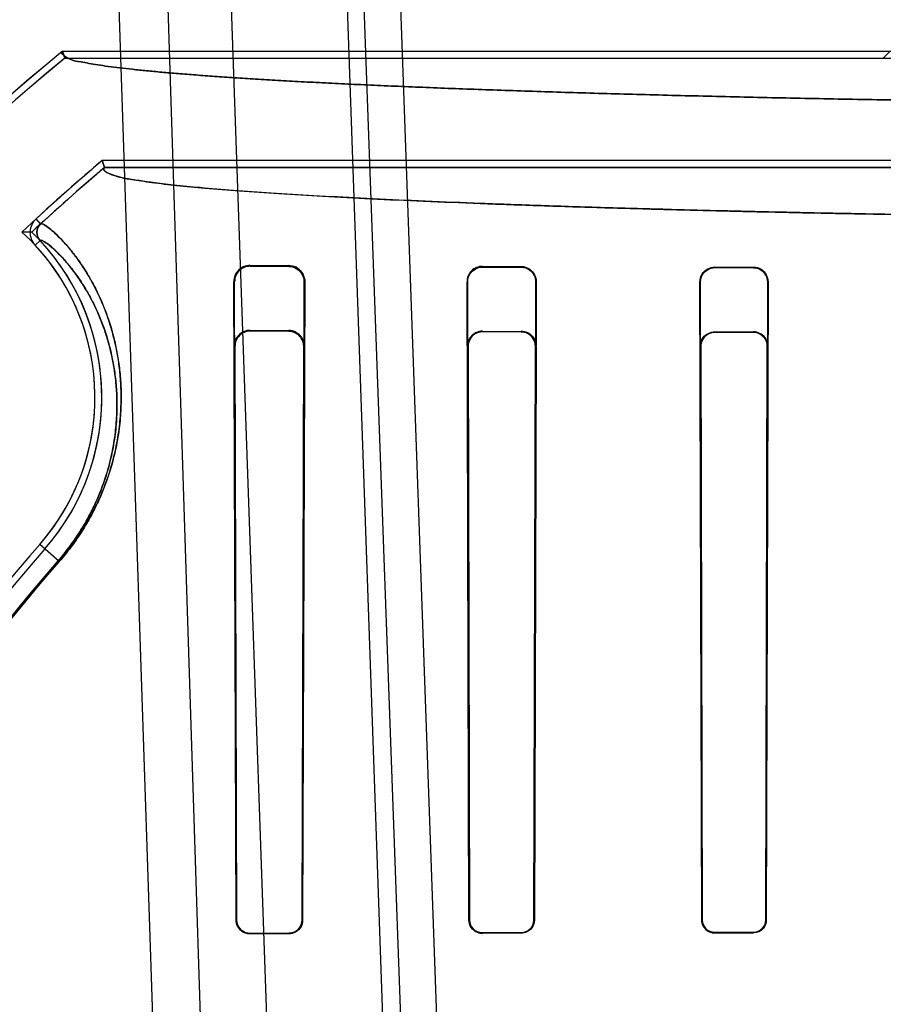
# Model space of a CAD drawing. Header units: millimetres. Extents: x 0 to 297, y 0 to 210.
# Tile 185 of 256: x 56.123 to 56.28, y 160.166 to 160.344. Entities that reach past the tile are written whole.
import ezdxf

# ---------------------------------------------------------------- set-up
doc = ezdxf.new("R2010")
doc.units = ezdxf.units.MM
doc.header["$LTSCALE"] = 16.335
doc.layers.get('0').update_dxf_attribs({"linetype": 'CONTINUOUS'})
for name, color, linetype in [('AXES_REF', 7, 'CONTINUOUS'), ('INTFCLR_1', 7, 'CONTINUOUS'), ('INTFCLR_144815', 7, 'CONTINUOUS'), ('INTFCLR_72935', 7, 'CONTINUOUS')]:
    doc.layers.add(name, color=color, linetype=linetype)

msp = doc.modelspace()

# ---------------------------------------------------------------- linework, layer by layer
at = {"color": 7, "linetype": 'Continuous'}
for radius in [6.787079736, 6.7865, 6.743039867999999]:
    msp.add_circle((57.4637306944, 154.7114647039), radius, dxfattribs=at)
msp.add_arc((57.4637306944, 154.7114647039), 6.72, 278.2771290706, 261.7228709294, dxfattribs=at)
at = {"layer": 'AXES_REF', "color": 9, "linetype": 'Continuous'}
msp.add_circle((57.4637306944, 154.7114647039), 6.191158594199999, dxfattribs=at)
at = {"layer": 'INTFCLR_1', "color": 6, "linetype": 'Continuous'}
for p, q in [((56.13112314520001, 160.3379370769), (56.1315647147, 160.336702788)), ((56.13112314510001, 160.3379370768), (56.30965977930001, 160.3379370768)), ((56.2807465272, 160.3379370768), (56.2795122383, 160.3367027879)), ((56.1315647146, 160.3367027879), (56.2795122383, 160.3367027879)), ((56.1387227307, 160.3169242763), (56.1382690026, 160.3181585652)), ((56.2795122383, 160.3181585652), (56.1382690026, 160.3181585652)), ((56.6603472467, 160.3169242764), (56.1387227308, 160.3169242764)), ((56.1650349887, 160.2992163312), (56.1720349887, 160.2991805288)), ((56.1650349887, 160.2990453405), (56.1720349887, 160.2990178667)), ((56.2070349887, 160.2990402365), (56.2140349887, 160.2990178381)), ((56.2070349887, 160.2989041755), (56.2140349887, 160.2988852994)), ((56.2490349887, 160.2989256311), (56.2560349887, 160.2989105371)), ((56.2490349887, 160.2988059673), (56.2560349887, 160.2987927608)), ((56.162501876, 160.1808507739), (56.1620743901, 160.2962522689)), ((56.1626058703, 160.1808507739), (56.162244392, 160.2962522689)), ((56.1747774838, 160.2962522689), (56.1744334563, 160.1808507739)), ((56.1749322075, 160.2962522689), (56.1745336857, 160.1808507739)), ((56.20461039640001, 160.1808507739), (56.2042514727, 160.2962522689)), ((56.2047047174, 160.1808507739), (56.2043866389, 160.2962522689)), ((56.2166507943, 160.2962522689), (56.2163425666, 160.1808507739)), ((56.2167793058, 160.2962522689), (56.21643455, 160.1808507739)), ((56.2466903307, 160.1808507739), (56.2463669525, 160.2962522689)), ((56.2467785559, 160.1808507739), (56.2464857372, 160.2962522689)), ((56.2585617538, 160.2962522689), (56.25827497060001, 160.1808507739)), ((56.2586769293, 160.2962522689), (56.2583616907, 160.1808507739)), ((56.1720349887, 160.1784507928), (56.1650349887, 160.1784327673)), ((56.1720349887, 160.1783503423), (56.1650349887, 160.1783304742)), ((56.2140349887, 160.1785428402), (56.2070349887, 160.1785292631)), ((56.2140349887, 160.1784508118), (56.2070349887, 160.1784360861)), ((56.2560349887, 160.1786113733), (56.2490349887, 160.1786014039)), ((56.2490349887, 160.1785140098), (56.2560349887, 160.1785247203))]:
    msp.add_line(p, q, dxfattribs=at)
at = {"layer": 'INTFCLR_1', "color": 9, "linetype": 'Continuous'}
for p, q in [((56.1271728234, 160.3067067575), (56.12633744, 160.3076153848)), ((56.1270571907, 160.3037292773), (56.1261540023, 160.3028880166)), ((56.1650349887, 160.2992163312), (56.1650349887, 160.2990453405)), ((56.1720349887, 160.2990178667), (56.1720349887, 160.2991805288)), ((56.2070349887, 160.2990402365), (56.2070349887, 160.2989041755)), ((56.2140349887, 160.2988852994), (56.2140349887, 160.2990178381)), ((56.2490349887, 160.2989256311), (56.2490349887, 160.2988059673)), ((56.2560349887, 160.2987927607), (56.2560349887, 160.2989105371)), ((56.162244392, 160.2962522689), (56.1620743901, 160.2962522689)), ((56.1749322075, 160.2962522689), (56.1747774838, 160.2962522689)), ((56.2043866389, 160.2962522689), (56.2042514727, 160.2962522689)), ((56.2167793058, 160.2962522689), (56.2166507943, 160.2962522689)), ((56.2464857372, 160.2962522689), (56.2463669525, 160.2962522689)), ((56.2586769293, 160.2962522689), (56.2585617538, 160.2962522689)), ((56.1305308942, 160.245673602), (56.1270050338, 160.2487565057)), ((56.162501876, 160.1808507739), (56.1626058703, 160.1808507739)), ((56.1744334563, 160.1808507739), (56.1745336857, 160.1808507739)), ((56.20461039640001, 160.1808507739), (56.2047047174, 160.1808507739)), ((56.2163425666, 160.1808507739), (56.21643455, 160.1808507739)), ((56.2466903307, 160.1808507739), (56.2467785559, 160.1808507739)), ((56.25827497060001, 160.1808507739), (56.2583616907, 160.1808507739)), ((56.1650349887, 160.1784327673), (56.1650349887, 160.1783304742)), ((56.1720349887, 160.1783503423), (56.1720349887, 160.1784507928)), ((56.2070349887, 160.1785292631), (56.2070349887, 160.1784360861)), ((56.2140349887, 160.1784508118), (56.2140349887, 160.1785428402)), ((56.2490349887, 160.1786014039), (56.2490349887, 160.1785140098)), ((56.2560349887, 160.1785247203), (56.2560349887, 160.1786113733))]:
    msp.add_line(p, q, dxfattribs=at)
at = {"layer": 'INTFCLR_1', "color": 7, "linetype": 'Continuous'}
for points in [[(56.2469549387, 160.1799806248), (56.2469180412, 160.1800740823), (56.246885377, 160.1801690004), (56.2468569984, 160.1802651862), (56.2468328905, 160.1803627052), (56.24681316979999, 160.1804611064), (56.2467979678, 160.1805593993), (56.2467872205, 160.1806571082), (56.2467807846, 160.1807542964), (56.2467785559, 160.1808507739)], [(56.2070349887, 160.1785292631), (56.2069350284, 160.1785312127), (56.2068345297, 160.1785375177), (56.20673368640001, 160.178548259), (56.2066328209, 160.178563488), (56.2065320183, 160.1785832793), (56.20643113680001, 160.1786077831), (56.2063302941, 160.1786371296), (56.2062298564, 160.1786713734), (56.2061300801, 160.1787105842)]]:
    msp.add_lwpolyline(points, dxfattribs=at)
at = {"layer": 'INTFCLR_1', "color": 6, "linetype": 'Continuous'}
for centre, radius, start, end in [((56.3995349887, 160.0104647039), 0.423418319, 129.3396668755, 163.0369045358), ((56.3995349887, 160.0104647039), 0.4221840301, 129.3995061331, 163.0369045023), ((56.3995349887, 160.0104647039), 0.4036526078, 130.3349250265, 132.5951338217), ((56.3995349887, 160.0104647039), 0.402418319, 130.3994273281, 132.5951405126), ((56.12859408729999, 160.3051605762), 0.0033344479, 132.5907813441, 222.9640981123), ((56.12859408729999, 160.3051605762), 0.002100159, 132.5907853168, 222.9632922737), ((56.0965896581, 160.2753507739), 0.0404023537, 318.8345507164, 42.9668588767), ((56.0965896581, 160.2753507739), 0.0416366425, 318.8345507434, 42.9668585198), ((56.1650191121, 160.2962715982), 0.0029447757, 89.6910913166, 180.3760887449), ((56.1650236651, 160.2962660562), 0.0027793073, 89.76656095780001, 180.2842300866), ((56.2070257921, 160.2962658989), 0.0027743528, 89.81007119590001, 180.2814887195), ((56.3995349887, 160.0104647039), 0.3620159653, 138.8345507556, 166.0686238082), ((56.3995349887, 160.0104647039), 0.3607816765, 138.8345507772, 166.0686236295)]:
    msp.add_arc(centre, radius, start, end, dxfattribs=at)
at = {"layer": 'INTFCLR_1', "color": 9, "linetype": 'Continuous'}
for radius, start, end in [(0.3575673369, 138.8345507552, 166.0686236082), (0.3573323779, 138.8345501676, 166.0686229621)]:
    msp.add_arc((56.3995349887, 160.0104647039), radius, start, end, dxfattribs=at)
at = {"layer": 'INTFCLR_1', "color": 6, "linetype": 'Continuous'}
for points, knots in [([(56.3158078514, 160.3286292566), (56.3133130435, 160.3286578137), (56.3083498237, 160.3287174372), (56.3009467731, 160.328814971), (56.293629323, 160.3289200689), (56.286403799, 160.3290326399), (56.2792765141, 160.3291525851), (56.272253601, 160.3292798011), (56.2653412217, 160.3294141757), (56.2585452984, 160.3295555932), (56.2518718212, 160.3297039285), (56.2453264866, 160.3298590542), (56.2389150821, 160.3300208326), (56.23264306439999, 160.3301891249), (56.2265159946, 160.3303637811), (56.2205390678, 160.3305446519), (56.214717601, 160.3307315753), (56.2090565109, 160.3309243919), (56.2035608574, 160.3311229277), (56.1982352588, 160.3313270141), (56.1930844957, 160.3315364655), (56.18811287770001, 160.3317511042), (56.183324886, 160.3319707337), (56.178724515, 160.332195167), (56.17431592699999, 160.3324241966), (56.1701028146, 160.3326576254), (56.16608899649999, 160.3328952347), (56.16227782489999, 160.3331368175), (56.1586726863, 160.333382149), (56.155276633, 160.3336310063), (56.15209263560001, 160.3338831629), (56.1491234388, 160.334138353), (56.1463714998, 160.3343964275), (56.14383949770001, 160.3346568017), (56.1415285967, 160.3349202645), (56.13944401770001, 160.3351830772), (56.1375771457, 160.3354558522), (56.1359617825, 160.3357040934), (56.1341668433, 160.336105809), (56.1327526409, 160.3361576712), (56.1306468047, 160.3375466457), (56.13112314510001, 160.3379370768)], [0, 0, 0, 0, 0.0403244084, 0.08022268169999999, 0.1196604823, 0.158603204, 0.1970177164, 0.2348698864, 0.2721280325, 0.3087585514, 0.3447311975, 0.3800131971, 0.4145757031, 0.4483870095, 0.4814196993, 0.5136432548, 0.5450319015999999, 0.5755562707, 0.6051923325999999, 0.6339120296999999, 0.6616931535, 0.6885090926, 0.7143394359, 0.7391592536, 0.7629498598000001, 0.7856881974, 0.8073570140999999, 0.8279356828, 0.8474088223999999, 0.8657587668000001, 0.8829705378, 0.8990301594, 0.9139245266, 0.9276417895, 0.9401714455, 0.951504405, 0.9616333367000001, 0.9705528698, 0.9782603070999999, 0.9900456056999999, 1, 1, 1, 1]), ([(56.6603472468, 160.3169242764), (56.66105972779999, 160.3163179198), (56.6575889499, 160.3150240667), (56.6553091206, 160.314757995), (56.6514591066, 160.3141225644), (56.6471460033, 160.3136598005), (56.6418268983, 160.3131445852), (56.6356837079, 160.3126575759), (56.6285830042, 160.3121699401), (56.6206560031, 160.3116996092), (56.6119283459, 160.3112457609), (56.60243232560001, 160.3108109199), (56.5922051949, 160.3103966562), (56.5812806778, 160.3100044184), (56.5697021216, 160.3096357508), (56.5575111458, 160.3092920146), (56.5447610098, 160.3089746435), (56.5314919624, 160.3086845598), (56.5177476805, 160.3084227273), (56.5035812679, 160.3081901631), (56.4890521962, 160.3079877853), (56.47420788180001, 160.3078161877), (56.4590942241, 160.3076758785), (56.4437632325, 160.3075673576), (56.4282732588, 160.307491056), (56.4126868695, 160.3074472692), (56.39706923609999, 160.3074361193), (56.3814754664, 160.30745755), (56.3659570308, 160.3075113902), (56.3505602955, 160.3075974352), (56.3353386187, 160.3077153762), (56.3203454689, 160.3078648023), (56.3056386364, 160.3080451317), (56.2912756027, 160.3082556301), (56.2773100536, 160.308495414), (56.2637855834, 160.3087636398), (56.2507540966, 160.3090592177), (56.2382605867, 160.3093810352), (56.2263489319, 160.3097278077), (56.21504965, 160.3100985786), (56.204410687, 160.3104917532), (56.194463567, 160.3109060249), (56.1852481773, 160.3113395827), (56.1767929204, 160.3117909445), (56.1691311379, 160.3122582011), (56.16229483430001, 160.3127383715), (56.1563928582, 160.3132235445), (56.1515246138, 160.3136942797), (56.1477049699, 160.3141440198), (56.144893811, 160.3145271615), (56.142698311, 160.3149290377), (56.14095153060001, 160.3152291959), (56.1379791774, 160.3162914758), (56.1387227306, 160.3169242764)], [0, 0, 0, 0, 0.005364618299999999, 0.0105103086, 0.0174735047, 0.0261349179, 0.0359631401, 0.0479194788, 0.0615367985, 0.0767520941, 0.0934596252, 0.1116466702, 0.1312601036, 0.1521500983, 0.1743285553, 0.197685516, 0.2220813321, 0.2474609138, 0.273788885, 0.3009058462, 0.3287025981, 0.3571072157, 0.3860294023, 0.4153686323, 0.4450179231, 0.4748505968, 0.5047419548, 0.5345700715, 0.5642659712, 0.5937258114, 0.6228569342, 0.6515502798, 0.6797013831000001, 0.707192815, 0.7339173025, 0.7597921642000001, 0.7847578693, 0.8086595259, 0.8314541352, 0.8530886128, 0.8734848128, 0.8924998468, 0.9101750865, 0.9263842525, 0.9410518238, 0.9541875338, 0.9656850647, 0.9749912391, 0.9822753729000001, 0.9876216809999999, 0.9915377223, 0.9944014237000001, 1, 1, 1, 1]), ([(56.1720349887, 160.2990178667), (56.1725006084, 160.2990161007), (56.1739137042, 160.2986739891), (56.1747817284, 160.2971789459), (56.1747774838, 160.2962522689)], [0, 0, 0, 0, 0.3344248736, 1, 1, 1, 1]), ([(56.2043866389, 160.2962522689), (56.2043846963, 160.296726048), (56.2047288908, 160.2980956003), (56.2061656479, 160.2989065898), (56.2070349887, 160.2989041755)], [0, 0, 0, 0, 0.3527462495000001, 1, 1, 1, 1]), ([(56.2140349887, 160.2990178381), (56.2145823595, 160.2990161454), (56.2160148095, 160.2985942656), (56.2167832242, 160.2971050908), (56.2167793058, 160.2962522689)], [0, 0, 0, 0, 0.390923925, 1, 1, 1, 1]), ([(56.2140349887, 160.2988852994), (56.2145912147, 160.2988838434), (56.215963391, 160.2984463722), (56.2166538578, 160.2970321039), (56.2166507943, 160.2962522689)], [0, 0, 0, 0, 0.4163167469, 1, 1, 1, 1]), ([(56.2463669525, 160.2962522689), (56.246364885, 160.2967451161), (56.24672666, 160.2981289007), (56.2481729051, 160.2989275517), (56.2490349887, 160.2989256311)], [0, 0, 0, 0, 0.3637448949, 1, 1, 1, 1]), ([(56.2464857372, 160.2962522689), (56.2464839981, 160.2967261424), (56.2468331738, 160.2980485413), (56.2482142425, 160.2988075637), (56.2490349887, 160.2988059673)], [0, 0, 0, 0, 0.3660340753, 1, 1, 1, 1]), ([(56.2560349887, 160.2989105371), (56.2565095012, 160.2989095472), (56.2578762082, 160.2985570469), (56.25868044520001, 160.2971203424), (56.2586769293, 160.2962522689)], [0, 0, 0, 0, 0.3534303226, 1, 1, 1, 1]), ([(56.2560349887, 160.2987927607), (56.2564971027, 160.2987919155), (56.25780574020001, 160.2984470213), (56.2585646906, 160.2970745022), (56.2585617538, 160.2962522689)], [0, 0, 0, 0, 0.3598034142, 1, 1, 1, 1]), ([(56.1650349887, 160.1783304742), (56.1644991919, 160.1783289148), (56.1631758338, 160.1787429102), (56.1625034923, 160.1801003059), (56.162501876, 160.1808507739)], [0, 0, 0, 0, 0.4165529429, 1, 1, 1, 1]), ([(56.1744334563, 160.1808507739), (56.17443252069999, 160.1803531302), (56.17404632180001, 160.1791016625), (56.1727574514, 160.17845261), (56.1720349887, 160.1784507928)], [0, 0, 0, 0, 0.4078687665, 1, 1, 1, 1]), ([(56.1745336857, 160.1808507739), (56.1745327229, 160.1803851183), (56.1741838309, 160.1790930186), (56.1728365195, 160.1783525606), (56.1720349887, 160.1783503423)], [0, 0, 0, 0, 0.3674716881, 1, 1, 1, 1]), ([(56.2070349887, 160.1784360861), (56.20657535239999, 160.1784350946), (56.2053203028, 160.178777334), (56.20461188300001, 160.1800824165), (56.20461039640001, 160.1808507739)], [0, 0, 0, 0, 0.3742987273, 1, 1, 1, 1]), ([(56.2163425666, 160.1808507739), (56.2163416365, 160.1803155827), (56.2159093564, 160.1791001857), (56.2146760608, 160.1785440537), (56.2140349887, 160.1785428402)], [0, 0, 0, 0, 0.4549926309, 1, 1, 1, 1]), ([(56.21643455, 160.1808507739), (56.2164335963, 160.1803442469), (56.21603800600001, 160.1790905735), (56.2147494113, 160.178452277), (56.2140349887, 160.1784508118)], [0, 0, 0, 0, 0.4148630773, 1, 1, 1, 1]), ([(56.2490349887, 160.1785140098), (56.2484496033, 160.1785130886), (56.2472067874, 160.1789967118), (56.2466914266, 160.1802418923), (56.2466903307, 160.1808507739)], [0, 0, 0, 0, 0.4901628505, 1, 1, 1, 1]), ([(56.25827497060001, 160.1808507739), (56.2582741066, 160.1803256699), (56.25784818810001, 160.1791448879), (56.2566516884, 160.1786122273), (56.2560349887, 160.1786113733)], [0, 0, 0, 0, 0.4598900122, 1, 1, 1, 1]), ([(56.2583616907, 160.1808507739), (56.2583607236, 160.180303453), (56.2579161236, 160.1790767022), (56.2566736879, 160.17852567), (56.2560349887, 160.1785247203)], [0, 0, 0, 0, 0.4614770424, 1, 1, 1, 1])]:
    msp.add_open_spline(points, degree=3, knots=knots, dxfattribs=at)
at = {"layer": 'INTFCLR_1', "color": 9, "linetype": 'Continuous'}
for points, knots in [([(56.1271727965, 160.3067067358), (56.1272457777, 160.3067738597), (56.1276165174, 160.306685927), (56.12850471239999, 160.3061342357), (56.1297960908, 160.3050471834), (56.1313098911, 160.3035093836), (56.13279679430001, 160.3017814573), (56.1344148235, 160.2996102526), (56.1361044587, 160.2969404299), (56.1377865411, 160.2937152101), (56.1393677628, 160.2898490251), (56.1404516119, 160.2861429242), (56.1410355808, 160.2832550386), (56.1413179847, 160.2814258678), (56.1415590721, 160.2794334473), (56.1417415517, 160.276767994), (56.14172410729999, 160.2733398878), (56.14146391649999, 160.270288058), (56.14107026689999, 160.267672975), (56.1404944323, 160.2647720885), (56.13965006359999, 160.2617434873), (56.1386587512, 160.2590464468), (56.13797318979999, 160.2574052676), (56.1371909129, 160.2556822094), (56.13630184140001, 160.253948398), (56.1353002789, 160.2522104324), (56.1341846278, 160.2504189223), (56.1326333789, 160.2481990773), (56.1312575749, 160.2465046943), (56.130530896, 160.2456736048)], [0, 0, 0, 0, 0.0043487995, 0.0136035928, 0.04878972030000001, 0.0757239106, 0.1088987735, 0.1484675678, 0.1944556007, 0.2472995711, 0.3078051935, 0.3773692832, 0.41627962, 0.4369550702, 0.4585302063, 0.5042876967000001, 0.5540248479, 0.6087443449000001, 0.6384498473, 0.6699745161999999, 0.7384164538, 0.776051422, 0.7959419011, 0.8164110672, 0.8590356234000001, 0.8813281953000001, 0.9043733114, 0.9515813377, 1, 1, 1, 1]), ([(56.1270572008, 160.3037292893), (56.1271278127, 160.3037949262), (56.1274832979, 160.3037239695), (56.12834117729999, 160.3032052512), (56.129572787, 160.3021859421), (56.1310191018, 160.3007336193), (56.1324374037, 160.2991011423), (56.1339810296, 160.2970468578), (56.1355930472, 160.2945185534), (56.1371985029, 160.29146181), (56.1387087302, 160.2877951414), (56.1397452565, 160.2842784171), (56.1403049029, 160.2815371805), (56.1405761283, 160.2798004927), (56.140812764, 160.2778717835), (56.1409152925, 160.2763782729), (56.1409481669, 160.2753507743)], [0, 0, 0, 0, 0.008799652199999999, 0.0271536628, 0.09670637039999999, 0.1498906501, 0.2153965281, 0.2935349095, 0.3843625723, 0.4887483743, 0.6082902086, 0.7457545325, 0.8226554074, 0.8635204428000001, 0.9061657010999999, 1, 1, 1, 1]), ([(56.1409481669, 160.2753507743), (56.14098142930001, 160.2743111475), (56.1409701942, 160.2720835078), (56.1407295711, 160.2692211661), (56.14035821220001, 160.2667363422), (56.13981376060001, 160.2639796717), (56.139013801, 160.2611013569), (56.1379208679, 160.2581217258), (56.13687710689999, 160.2557241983), (56.135836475, 160.253692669), (56.1348852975, 160.2520407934), (56.133825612, 160.2503380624), (56.1323518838, 160.2482282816), (56.1310445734, 160.2466180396), (56.13035401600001, 160.2458282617)], [0, 0, 0, 0, 0.0971929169, 0.2079428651, 0.2680693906, 0.3318806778, 0.4704266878, 0.5466146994, 0.6283116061, 0.7146055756, 0.7597379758, 0.8063943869, 0.9019712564, 1, 1, 1, 1])]:
    msp.add_open_spline(points, degree=3, knots=knots, dxfattribs=at)
at = {"layer": 'INTFCLR_1', "color": 7, "linetype": 'Continuous'}
for points, knots in [([(56.1744543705, 160.2978672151), (56.1741800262, 160.2982849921), (56.173438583, 160.298951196), (56.1724812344, 160.2991782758), (56.1720349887, 160.2991805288)], [0, 0, 0, 0, 0.5283023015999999, 1, 1, 1, 1]), ([(56.1720349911, 160.2991805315), (56.17254567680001, 160.2991812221), (56.1740417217, 160.2987946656), (56.1749474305, 160.2972159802), (56.1749322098, 160.2962522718)], [0, 0, 0, 0, 0.3463418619, 1, 1, 1, 1]), ([(56.1650349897, 160.1784327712), (56.16456477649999, 160.1784311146), (56.16330733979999, 160.1787845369), (56.16260131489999, 160.180090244), (56.1626058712, 160.1808507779)], [0, 0, 0, 0, 0.3820523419, 1, 1, 1, 1]), ([(56.20703498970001, 160.1785292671), (56.2064442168, 160.178527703), (56.2052088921, 160.1790190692), (56.2047027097, 160.1802547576), (56.2047047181, 160.1808507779)], [0, 0, 0, 0, 0.4977886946, 1, 1, 1, 1]), ([(56.2490349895, 160.1786014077), (56.2484701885, 160.1786003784), (56.2472745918, 160.1790679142), (56.2467779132, 160.1802661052), (56.2467785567, 160.1808507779)], [0, 0, 0, 0, 0.4913564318, 1, 1, 1, 1])]:
    msp.add_open_spline(points, degree=3, knots=knots, dxfattribs=at)
for points in [[(56.1749322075, 160.2962522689), (56.17493546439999, 160.2968136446), (56.1747624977, 160.2973979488), (56.1744543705, 160.2978672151)], [(56.1633495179, 160.1791089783), (56.1629926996, 160.1794519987), (56.16264691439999, 160.1799216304), (56.1626459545, 160.1804165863)], [(56.2061300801, 160.1787105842), (56.2055803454, 160.1789413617), (56.20487504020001, 160.1793877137), (56.20487397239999, 160.1799839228)], [(56.1650349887, 160.1784327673), (56.1645761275, 160.178431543), (56.1640448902, 160.178502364), (56.1637140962, 160.1788203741)], [(56.2490349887, 160.1786014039), (56.2484870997, 160.178600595), (56.2477162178, 160.1786937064), (56.247503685, 160.1791986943)]]:
    msp.add_open_spline(points, degree=3, dxfattribs=at)
at = {"layer": 'INTFCLR_144815', "color": 9, "linetype": 'Continuous'}
for p, q in [((56.13458330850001, 160.5483959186), (56.15270134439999, 160.0032203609)), ((56.1436128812, 160.5483959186), (56.1611726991, 160.0034036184)), ((56.1545349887, 160.5483959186), (56.1735991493, 160.0024874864)), ((56.1755349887, 160.5483959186), (56.1945735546, 160.0032203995)), ((56.1981264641, 160.0022726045), (56.1783447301, 160.5483959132)), ((56.1850591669, 160.5483959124), (56.2043828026, 160.003166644))]:
    msp.add_line(p, q, dxfattribs=at)
at = {"layer": 'INTFCLR_72935', "color": 6, "linetype": 'Continuous'}
for p, q in [((56.13156471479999, 160.3367027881), (56.13112314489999, 160.3379370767)), ((56.13112314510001, 160.3379370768), (56.30965977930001, 160.3379370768)), ((56.1315647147, 160.3367027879), (56.3063197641, 160.3367027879)), ((56.13826900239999, 160.3181585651), (56.1387227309, 160.3169242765)), ((56.3063197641, 160.3181585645), (56.13826900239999, 160.3181585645)), ((56.1387227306, 160.3169242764), (56.6603472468, 160.3169242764)), ((56.1650349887, 160.2874704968), (56.1720349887, 160.2874386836)), ((56.1720349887, 160.2872898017), (56.1650349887, 160.2873153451)), ((56.2070349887, 160.2873106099), (56.2140349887, 160.2872897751)), ((56.2140349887, 160.2871649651), (56.2070349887, 160.2871828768)), ((56.2490349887, 160.2872031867), (56.2560349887, 160.2871889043)), ((56.2560349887, 160.2870766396), (56.2490349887, 160.2870892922)), ((56.1621440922, 160.2845772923), (56.162501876, 160.1808507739)), ((56.162298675, 160.2845772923), (56.1626058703, 160.1808507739)), ((56.1744334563, 160.1808507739), (56.1747267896, 160.2845772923)), ((56.1748696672, 160.2845772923), (56.1745336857, 160.1808507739)), ((56.2043052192, 160.2845772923), (56.20461039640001, 160.1808507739)), ((56.2044323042, 160.2845772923), (56.2047047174, 160.1808507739)), ((56.2163425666, 160.1808507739), (56.2166069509, 160.2845772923)), ((56.21672846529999, 160.2845772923), (56.21643455, 160.1808507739)), ((56.2466903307, 160.1808507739), (56.24641361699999, 160.2845772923)), ((56.2465268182, 160.2845772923), (56.2467785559, 160.1808507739)), ((56.25827497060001, 160.1808507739), (56.25852172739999, 160.2845772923)), ((56.2586317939, 160.2845772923), (56.2583616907, 160.1808507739)), ((56.1650349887, 160.1784327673), (56.1720349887, 160.1784507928)), ((56.1720349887, 160.1783503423), (56.1650349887, 160.1783304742)), ((56.2070349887, 160.1785292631), (56.2140349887, 160.1785428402)), ((56.2140349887, 160.1784508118), (56.2070349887, 160.1784360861)), ((56.2490349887, 160.1786014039), (56.2560349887, 160.1786113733)), ((56.2560349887, 160.1785247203), (56.2490349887, 160.1785140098))]:
    msp.add_line(p, q, dxfattribs=at)
at = {"layer": 'INTFCLR_72935', "color": 9, "linetype": 'Continuous'}
for p, q in [((56.1650349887, 160.2873153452), (56.1650349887, 160.2874704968)), ((56.1720349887, 160.2874386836), (56.1720349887, 160.2872898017)), ((56.2070349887, 160.2871828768), (56.2070349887, 160.2873106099)), ((56.2140349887, 160.2872897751), (56.2140349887, 160.2871649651)), ((56.2490349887, 160.2870892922), (56.2490349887, 160.2872031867)), ((56.2560349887, 160.2871889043), (56.2560349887, 160.2870766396)), ((56.1621440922, 160.2845772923), (56.1622986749, 160.2845772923)), ((56.1747267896, 160.2845772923), (56.1748696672, 160.2845772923)), ((56.2043052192, 160.2845772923), (56.2044323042, 160.2845772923)), ((56.2166069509, 160.2845772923), (56.21672846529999, 160.2845772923)), ((56.24641361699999, 160.2845772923), (56.2465268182, 160.2845772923)), ((56.25852172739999, 160.2845772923), (56.2586317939, 160.2845772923)), ((56.1305308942, 160.245673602), (56.12700503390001, 160.2487565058)), ((56.1626058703, 160.1808507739), (56.162501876, 160.1808507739)), ((56.1745336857, 160.1808507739), (56.1744334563, 160.1808507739)), ((56.2047047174, 160.1808507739), (56.20461039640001, 160.1808507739)), ((56.21643455, 160.1808507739), (56.2163425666, 160.1808507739)), ((56.2467785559, 160.1808507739), (56.2466903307, 160.1808507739)), ((56.2583616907, 160.1808507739), (56.25827497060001, 160.1808507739)), ((56.1650349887, 160.1783304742), (56.1650349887, 160.1784327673)), ((56.1720349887, 160.1784507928), (56.1720349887, 160.1783503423)), ((56.2070349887, 160.1784360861), (56.2070349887, 160.1785292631)), ((56.2140349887, 160.1785428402), (56.2140349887, 160.1784508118)), ((56.2490349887, 160.1785140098), (56.2490349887, 160.1786014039)), ((56.2560349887, 160.1786113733), (56.2560349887, 160.1785247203))]:
    msp.add_line(p, q, dxfattribs=at)
at = {"layer": 'INTFCLR_72935', "color": 7, "linetype": 'Continuous'}
for points in [[(56.2584532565, 160.2855341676), (56.2584910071, 160.2854312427), (56.25852444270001, 160.2853266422), (56.25855348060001, 160.2852205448), (56.2585781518, 160.2851126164), (56.25859823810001, 160.2850035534), (56.2586134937, 160.2848951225), (56.2586240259, 160.2847880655), (56.2586300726, 160.2846820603), (56.2586317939, 160.2845772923)], [(56.2468735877, 160.1799470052), (56.2468351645, 160.1800443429), (56.2468011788, 160.1801431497), (56.2467716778, 160.1802432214), (56.2467466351, 160.1803446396), (56.2467261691, 160.1804469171), (56.2467104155, 160.1805489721), (56.2466992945, 160.1806502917), (56.2466926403, 160.1807509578), (56.2466903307, 160.1808507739)], [(56.2467785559, 160.1808507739), (56.246780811, 160.1807537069), (56.24678728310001, 160.1806563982), (56.24679801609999, 160.1805590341), (56.246813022, 160.1804619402), (56.2468323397, 160.1803651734), (56.2468560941, 160.180268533), (56.2468843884, 160.1801721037), (56.2469172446, 160.1800762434), (56.2469547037, 160.1799811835)], [(56.2070349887, 160.1784360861), (56.2069315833, 160.1784380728), (56.2068274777, 160.1784445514), (56.206722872, 160.1784556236), (56.2066180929, 160.1784713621), (56.2065132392, 160.1784918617), (56.2064081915, 160.17851729), (56.2063030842, 160.1785477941), (56.2061982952, 160.1785834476), (56.2060940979, 160.1786243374)], [(56.20613300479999, 160.1787093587), (56.2062307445, 160.1786710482), (56.20632983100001, 160.178637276), (56.2064300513, 160.1786080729), (56.2065314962, 160.1785833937), (56.206633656, 160.1785633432), (56.2067353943, 160.17854804), (56.2068361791, 160.178537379), (56.2069361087, 160.1785311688), (56.2070349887, 160.1785292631)]]:
    msp.add_lwpolyline(points, dxfattribs=at)
at = {"layer": 'INTFCLR_72935', "color": 6, "linetype": 'Continuous'}
for centre, radius, start, end in [((56.3995349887, 160.0104647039), 0.423418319, 129.3396669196, 163.123559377), ((56.3995349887, 160.0104647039), 0.4221840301, 129.3995061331, 163.1759166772), ((56.3995349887, 160.0104647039), 0.4036526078, 130.3349250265, 133.0911961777), ((56.3995349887, 160.0104647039), 0.402418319, 130.3994272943, 132.9037340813), ((56.12448310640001, 160.2032625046), 0.1019789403, 89.3830192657, 90.3978234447), ((56.0965896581, 160.2753507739), 0.0404023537, 318.8345507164, 47.7113289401), ((56.0965896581, 160.2753507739), 0.0416366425, 318.8345507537, 45.8691424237), ((56.16502130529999, 160.2845932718), 0.0028772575, 89.7275168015, 180.3182079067), ((56.1650247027, 160.2845893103), 0.0027260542, 89.78380881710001, 180.2525944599), ((56.20702661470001, 160.2845892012), 0.0027214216, 89.82369682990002, 180.2507261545), ((56.3995349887, 160.0104647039), 0.3620159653, 138.8345507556, 166.0686238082), ((56.3995349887, 160.0104647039), 0.3607816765, 138.8345507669, 166.0686236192)]:
    msp.add_arc(centre, radius, start, end, dxfattribs=at)
at = {"layer": 'INTFCLR_72935', "color": 9, "linetype": 'Continuous'}
for radius, start, end in [(0.3575673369, 138.8345507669, 166.0686236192), (0.3573323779, 138.8345501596, 166.0686229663)]:
    msp.add_arc((56.3995349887, 160.0104647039), radius, start, end, dxfattribs=at)
at = {"layer": 'INTFCLR_72935', "color": 6, "linetype": 'Continuous'}
for points, knots in [([(56.13112314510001, 160.3379370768), (56.1306468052, 160.3375466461), (56.1327526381, 160.3361576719), (56.1341668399, 160.3361058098), (56.1359617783, 160.3357040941), (56.1375771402, 160.3354558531), (56.1394440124, 160.3351830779), (56.1415285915, 160.3349202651), (56.1438394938, 160.3346568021), (56.1463714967, 160.3343964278), (56.149123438, 160.334138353), (56.152092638, 160.3338831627), (56.1552766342, 160.3336310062), (56.1586726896, 160.3333821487), (56.16227783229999, 160.333136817), (56.1660890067, 160.3328952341), (56.1701028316, 160.3326576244), (56.1743159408, 160.3324241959), (56.1787245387, 160.3321951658), (56.1833249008, 160.331970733), (56.1881129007, 160.3317511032), (56.1930845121, 160.3315364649), (56.19823528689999, 160.331327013), (56.2035608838, 160.3311229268), (56.2090565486, 160.3309243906), (56.2147176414, 160.330731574), (56.2205391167, 160.3305446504), (56.2265160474, 160.3303637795), (56.23264311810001, 160.3301891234), (56.2389151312, 160.3300208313), (56.245326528, 160.3298590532), (56.2518718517, 160.3297039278), (56.2585453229, 160.3295555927), (56.2653412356, 160.3294141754), (56.27225361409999, 160.3292798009), (56.2792765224, 160.329152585), (56.2864038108, 160.3290326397), (56.2936293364, 160.3289200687), (56.3009467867, 160.3288149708), (56.3083498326, 160.3287174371), (56.313313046, 160.3286578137), (56.3158078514, 160.3286292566)], [0, 0, 0, 0, 0.0099543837, 0.0217396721, 0.0294471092, 0.0383666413, 0.0484955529, 0.05982853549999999, 0.072358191, 0.08607545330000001, 0.1009698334, 0.1170294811, 0.134241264, 0.15259115, 0.1720643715, 0.1926430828, 0.214311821, 0.2370503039, 0.2608407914, 0.2856607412, 0.3114909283, 0.3383070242, 0.3660880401, 0.3948078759, 0.4244438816, 0.45496835, 0.4863569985, 0.518580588, 0.5516133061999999, 0.5854245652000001, 0.6199870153, 0.6552689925, 0.6912415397, 0.7278720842, 0.765130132, 0.8029823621, 0.8413968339, 0.8803395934, 0.9197774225, 0.9596756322, 1, 1, 1, 1]), ([(56.1387227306, 160.3169242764), (56.1380102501, 160.3163179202), (56.1414810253, 160.3150240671), (56.1437608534, 160.3147579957), (56.1476108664, 160.3141225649), (56.1519239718, 160.3136598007), (56.1572430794, 160.3131445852), (56.1633862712, 160.3126575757), (56.1704869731, 160.3121699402), (56.17841397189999, 160.3116996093), (56.1871416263, 160.3112457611), (56.1966376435, 160.3108109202), (56.20686477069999, 160.3103966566), (56.2177892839, 160.3100044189), (56.2293678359, 160.3096357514), (56.2415588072, 160.3092920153), (56.2543089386, 160.3089746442), (56.2675779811, 160.3086845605), (56.281322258, 160.3084227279), (56.2954886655, 160.3081901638), (56.3100177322, 160.3079877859), (56.3248620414, 160.3078161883), (56.3399756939, 160.307675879), (56.3553066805, 160.307567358), (56.3707966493, 160.3074910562), (56.3863830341, 160.3074472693), (56.4020006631, 160.3074361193), (56.4175944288, 160.3074575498), (56.4331128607, 160.3075113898), (56.4485095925, 160.3075974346), (56.4637312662, 160.3077153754), (56.4787244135, 160.3078648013), (56.49343124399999, 160.3080451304), (56.5077942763, 160.3082556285), (56.52175982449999, 160.3084954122), (56.53528429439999, 160.3087636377), (56.54831578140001, 160.3090592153), (56.56080929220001, 160.3093810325), (56.5727209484, 160.3097278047), (56.5840202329, 160.3100985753), (56.594659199, 160.3104917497), (56.60460632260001, 160.310906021), (56.6138217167, 160.3113395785), (56.6222769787, 160.31179094), (56.6299387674, 160.3122581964), (56.6367750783, 160.3127383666), (56.6426770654, 160.3132235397), (56.6475453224, 160.3136942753), (56.6513649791, 160.3141440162), (56.6541761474, 160.3145271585), (56.6563716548, 160.3149290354), (56.6581184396, 160.3152291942), (56.6610908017, 160.3162914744), (56.6603472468, 160.3169242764)], [0, 0, 0, 0, 0.005364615, 0.0105103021, 0.0174734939, 0.0261349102, 0.035963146, 0.0479194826, 0.0615367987, 0.0767520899, 0.0934596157, 0.1116466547, 0.1312600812, 0.1521500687, 0.1743285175, 0.1976854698, 0.2220812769, 0.2474608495, 0.2737888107, 0.3009057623, 0.3287025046, 0.3571071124, 0.3860292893, 0.4153685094, 0.445017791, 0.474850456, 0.5047418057, 0.5345699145, 0.5642658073, 0.5937256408, 0.6228567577, 0.6515500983, 0.6797011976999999, 0.7071926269, 0.7339171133, 0.7597919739, 0.7847576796, 0.8086593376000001, 0.8314539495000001, 0.8530884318, 0.8734846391, 0.8924996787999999, 0.9101749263, 0.9263841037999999, 0.941051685, 0.9541874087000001, 0.965684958, 0.9749911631, 0.9822753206, 0.9876216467, 0.9915377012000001, 0.9944014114, 1, 1, 1, 1]), ([(56.1270571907, 160.3037292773), (56.1266956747, 160.3041174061), (56.126256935, 160.3052389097), (56.1267713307, 160.3063376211), (56.1271727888, 160.3067067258)], [0, 0, 0, 0, 0.4930573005, 1, 1, 1, 1]), ([(56.2070349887, 160.2871828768), (56.2065460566, 160.2871841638), (56.2051953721, 160.286820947), (56.2044291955, 160.2854102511), (56.2044323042, 160.2845772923)], [0, 0, 0, 0, 0.3698724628, 1, 1, 1, 1]), ([(56.24641361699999, 160.2845772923), (56.2464114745, 160.2851397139), (56.2468479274, 160.286516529), (56.2482607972, 160.2872048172), (56.2490349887, 160.2872031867)], [0, 0, 0, 0, 0.420782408, 1, 1, 1, 1]), ([(56.2490349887, 160.2870892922), (56.2485583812, 160.2870901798), (56.2472557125, 160.2867339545), (56.2465241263, 160.2853751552), (56.2465268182, 160.2845772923)], [0, 0, 0, 0, 0.3739642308, 1, 1, 1, 1]), ([(56.25852172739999, 160.2845772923), (56.2585232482, 160.2850394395), (56.2581832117, 160.2863305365), (56.2568372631, 160.287075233), (56.2560349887, 160.2870766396)], [0, 0, 0, 0, 0.3655017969, 1, 1, 1, 1]), ([(56.1650349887, 160.1783304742), (56.1644991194, 160.1783289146), (56.16317574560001, 160.1787429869), (56.1625034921, 160.1801003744), (56.162501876, 160.1808507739)], [0, 0, 0, 0, 0.4166080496, 1, 1, 1, 1]), ([(56.1720349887, 160.1784507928), (56.1725655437, 160.1784521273), (56.1738235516, 160.1788740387), (56.1744321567, 160.1801594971), (56.1744334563, 160.1808507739)], [0, 0, 0, 0, 0.4342295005, 1, 1, 1, 1]), ([(56.1745336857, 160.1808507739), (56.1745326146, 160.180332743), (56.1741305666, 160.1790291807), (56.1727880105, 160.1783524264), (56.1720349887, 160.1783503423)], [0, 0, 0, 0, 0.4075601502, 1, 1, 1, 1]), ([(56.2140349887, 160.1785428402), (56.2145800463, 160.178543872), (56.2157972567, 160.1789873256), (56.2163414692, 160.1802192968), (56.2163425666, 160.1808507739)], [0, 0, 0, 0, 0.4632737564, 1, 1, 1, 1]), ([(56.21643455, 160.1808507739), (56.2164335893, 160.1803405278), (56.2160340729, 160.179086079), (56.2147458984, 160.1784522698), (56.2140349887, 160.1784508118)], [0, 0, 0, 0, 0.417838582, 1, 1, 1, 1]), ([(56.2560349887, 160.1786113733), (56.2565531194, 160.1786120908), (56.25773267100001, 160.1790299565), (56.2582739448, 160.1802273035), (56.25827497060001, 160.1808507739)], [0, 0, 0, 0, 0.4538630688, 1, 1, 1, 1]), ([(56.2583616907, 160.1808507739), (56.25836071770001, 160.1803001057), (56.2579123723, 160.1790727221), (56.2566704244, 160.1785256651), (56.2560349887, 160.1785247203)], [0, 0, 0, 0, 0.4642665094, 1, 1, 1, 1])]:
    msp.add_open_spline(points, degree=3, knots=knots, dxfattribs=at)
at = {"layer": 'INTFCLR_72935', "color": 9, "linetype": 'Continuous'}
for points, knots in [([(56.1305308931, 160.2456736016), (56.1312527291, 160.2464991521), (56.1326171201, 160.2481786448), (56.1341579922, 160.2503795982), (56.1352684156, 160.2521574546), (56.1362674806, 160.2538853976), (56.1373585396, 160.2560043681), (56.138457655, 160.2585096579), (56.1396160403, 160.2616363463), (56.14046893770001, 160.2646673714), (56.1410516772, 160.2675676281), (56.1414508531, 160.2701765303), (56.1417182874, 160.2732208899), (56.14174512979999, 160.276641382), (56.14157081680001, 160.2793020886), (56.1413360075, 160.2812933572), (56.14105845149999, 160.2831281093), (56.140629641, 160.2852803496), (56.1399982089, 160.2876948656), (56.13908133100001, 160.2905446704), (56.1378076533, 160.2936708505), (56.1361248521, 160.2969046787), (56.134442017, 160.2995698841), (56.1328329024, 160.3017358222), (56.1313501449, 160.3034653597), (56.1298282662, 160.3050181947), (56.1285219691, 160.3061215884), (56.12762253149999, 160.3066836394), (56.127246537, 160.3067745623), (56.1271727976, 160.3067067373)], [0, 0, 0, 0, 0.04809504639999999, 0.09480444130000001, 0.1177327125, 0.1400101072, 0.1823284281, 0.2221844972, 0.2599202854, 0.3285029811, 0.3599833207, 0.3896225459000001, 0.444218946, 0.4938451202, 0.5395034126, 0.5610557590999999, 0.5817683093, 0.620874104, 0.6572382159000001, 0.691163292, 0.7521164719, 0.8050229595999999, 0.8508547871, 0.8901840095, 0.9233355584, 0.9504662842, 0.9862062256, 0.9956059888, 1, 1, 1, 1]), ([(56.1303540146, 160.2458282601), (56.13103996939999, 160.2466127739), (56.1323364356, 160.248208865), (56.133800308, 160.2503006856), (56.1348550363, 160.2519904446), (56.1358038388, 160.2536327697), (56.1368397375, 160.2556467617), (56.13788284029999, 160.2580279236), (56.1389815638, 160.2609995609), (56.13978962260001, 160.2638801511), (56.1403406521, 160.26663624), (56.1407172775, 160.2691151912), (56.1409679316, 160.2720075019), (56.1409889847, 160.2752569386), (56.140733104, 160.2790755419), (56.1401490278, 160.2825756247), (56.1393115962, 160.2857511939), (56.1384351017, 160.288455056), (56.1372186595, 160.2914197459), (56.1356125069, 160.2944846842), (56.1340069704, 160.2970086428), (56.1324718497, 160.2990579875), (56.1310575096, 160.3006920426), (56.1296035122, 160.3021586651), (56.1283577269, 160.303193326), (56.1274890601, 160.3037219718), (56.127128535, 160.3037956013), (56.127057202, 160.3037292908)], [0, 0, 0, 0, 0.0481183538, 0.09485002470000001, 0.117788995, 0.1400765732, 0.1824134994, 0.2222860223, 0.2600362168, 0.3286414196, 0.360130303, 0.3897763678, 0.4443818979, 0.4940120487, 0.5396698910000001, 0.6209820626, 0.6573356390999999, 0.6912476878, 0.7521688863, 0.8050380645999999, 0.850829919, 0.8901192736, 0.9232340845, 0.9503351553, 0.9860734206, 0.9955029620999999, 1, 1, 1, 1])]:
    msp.add_open_spline(points, degree=3, knots=knots, dxfattribs=at)
at = {"layer": 'INTFCLR_72935', "color": 7, "linetype": 'Continuous'}
for points in [[(56.1720349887, 160.2874386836), (56.172534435, 160.2874364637), (56.1732024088, 160.2874540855), (56.173478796, 160.2870380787)], [(56.1742789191, 160.2860781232), (56.17400775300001, 160.2864883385), (56.1736520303, 160.2870380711), (56.1731602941, 160.2870398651)], [(56.2140349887, 160.2872897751), (56.2145920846, 160.2872881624), (56.2152430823, 160.2871758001), (56.21562279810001, 160.2867681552)], [(56.2159090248, 160.2863506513), (56.2155226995, 160.2867624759), (56.214973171, 160.2871354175), (56.21440850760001, 160.2871368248)], [(56.21600376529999, 160.2864297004), (56.21637498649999, 160.2860311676), (56.21670602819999, 160.2854979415), (56.2167037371, 160.2849533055)], [(56.1747267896, 160.2845772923), (56.1747289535, 160.285099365), (56.1745668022, 160.2856425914), (56.1742789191, 160.2860781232)], [(56.1743939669, 160.2861671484), (56.1747000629, 160.2857063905), (56.174872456, 160.2851304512), (56.1748696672, 160.2845772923)], [(56.2166069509, 160.2845772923), (56.2166087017, 160.2850536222), (56.21654178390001, 160.2856043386), (56.2162158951, 160.2859517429)], [(56.1626058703, 160.1808507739), (56.1626068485, 160.1803493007), (56.1627139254, 160.1797688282), (56.1630757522, 160.1794216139)], [(56.2047047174, 160.1808507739), (56.2047057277, 160.1802866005), (56.2048029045, 160.179493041), (56.2053234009, 160.1792753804)], [(56.2469547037, 160.1799811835), (56.24717737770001, 160.1794516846), (56.2476049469, 160.178767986), (56.24817936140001, 160.1787688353)], [(56.1633511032, 160.1791074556), (56.163686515, 160.1787855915), (56.1641277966, 160.1784710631), (56.1645926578, 160.178472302)], [(56.2490349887, 160.1785140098), (56.2484663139, 160.1785131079), (56.2476658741, 160.1786090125), (56.2474452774, 160.1791331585)]]:
    msp.add_open_spline(points, degree=3, dxfattribs=at)
for points, knots in [([(56.1748696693, 160.2845772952), (56.17487842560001, 160.2851450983), (56.1744415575, 160.2866274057), (56.1729146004, 160.2874415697), (56.1720349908, 160.2874386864)], [0, 0, 0, 0, 0.3923153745, 1, 1, 1, 1]), ([(56.1747267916, 160.2845772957), (56.1747353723, 160.2851111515), (56.1743231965, 160.286515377), (56.1728740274, 160.2872955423), (56.1720349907, 160.2872898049)], [0, 0, 0, 0, 0.3888799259, 1, 1, 1, 1]), ([(56.2166069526, 160.2845772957), (56.2166105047, 160.2850990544), (56.2162115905, 160.2864412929), (56.2148248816, 160.2871734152), (56.2140349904, 160.2871649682)], [0, 0, 0, 0, 0.3977799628, 1, 1, 1, 1]), ([(56.21672846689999, 160.2845772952), (56.216737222, 160.2851391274), (56.21629603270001, 160.2865492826), (56.21484836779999, 160.2872972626), (56.21403499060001, 160.287289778)], [0, 0, 0, 0, 0.4085620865, 1, 1, 1, 1]), ([(56.2560349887, 160.2871889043), (56.2565250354, 160.287187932), (56.2575679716, 160.2868857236), (56.2582595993, 160.28602964), (56.2584532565, 160.2855341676)], [0, 0, 0, 0, 0.4794886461, 1, 1, 1, 1]), ([(56.2586317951, 160.2845772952), (56.2586358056, 160.2851261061), (56.2582098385, 160.2864856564), (56.2568117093, 160.2871986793), (56.25603499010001, 160.2871889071)], [0, 0, 0, 0, 0.414018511, 1, 1, 1, 1]), ([(56.1626058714, 160.1808507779), (56.1626065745, 160.1802627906), (56.1630921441, 160.1789822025), (56.1643865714, 160.1784282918), (56.1650349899, 160.1784327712)], [0, 0, 0, 0, 0.4755559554, 1, 1, 1, 1]), ([(56.2060940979, 160.1786243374), (56.2056652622, 160.1788041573), (56.204895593, 160.1794320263), (56.2046113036, 160.1803842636), (56.20461039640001, 160.1808507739)], [0, 0, 0, 0, 0.4991947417, 1, 1, 1, 1]), ([(56.2046103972, 160.1808507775), (56.2046109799, 160.1802489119), (56.2051127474, 160.1789692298), (56.2064023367, 160.1784289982), (56.20703498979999, 160.1784360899)], [0, 0, 0, 0, 0.4875149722, 1, 1, 1, 1]), ([(56.2047047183, 160.1808507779), (56.2047054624, 160.1802703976), (56.2051892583, 160.1790384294), (56.2064286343, 160.1785255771), (56.20703498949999, 160.1785292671)], [0, 0, 0, 0, 0.4890517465, 1, 1, 1, 1]), ([(56.2466903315, 160.1808507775), (56.2466912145, 160.1802548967), (56.2471915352, 160.1790132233), (56.2484365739, 160.178510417), (56.24903498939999, 160.1785140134)], [0, 0, 0, 0, 0.4989345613, 1, 1, 1, 1]), ([(56.2467785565, 160.1808507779), (56.2467793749, 160.1802770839), (56.2472609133, 160.1790817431), (56.24845918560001, 160.17859832), (56.2490349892, 160.1786014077)], [0, 0, 0, 0, 0.4990790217, 1, 1, 1, 1])]:
    msp.add_open_spline(points, degree=3, knots=knots, dxfattribs=at)

doc.saveas('drawing.dxf')
